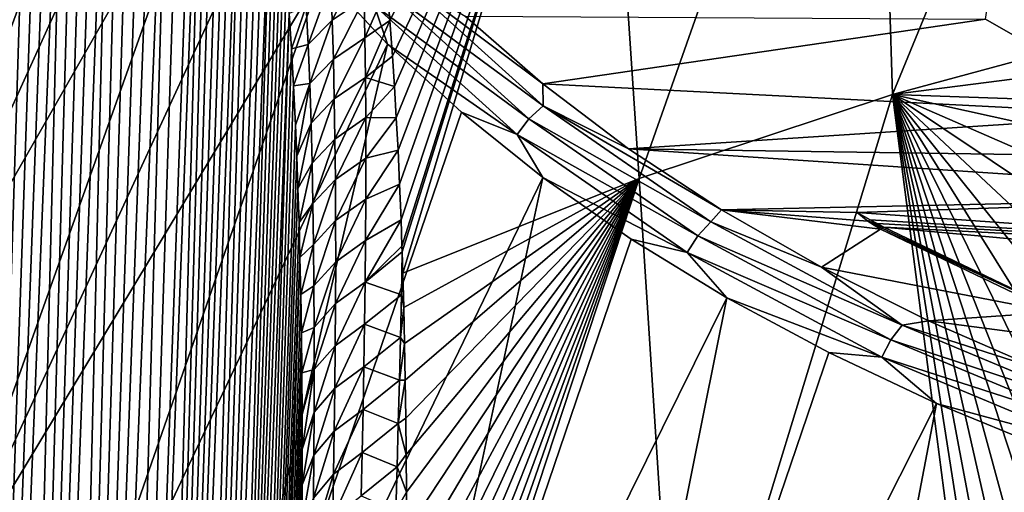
# Model space of a CAD drawing. Header units: metres. Extents: x -109 to 109, y -67 to 73.
# Tile 204 of 253: x 59.75 to 67.19, y -26.86 to -23.29. Entities that reach past the tile are written whole.
import ezdxf

# ---------------------------------------------------------------- set-up
doc = ezdxf.new("R2010")
doc.units = ezdxf.units.M
doc.layers.add('solid_508035_K244200000C76', color=7, linetype='CONTINUOUS')

msp = doc.modelspace()

# ---------------------------------------------------------------- linework, layer by layer
at = {"layer": 'solid_508035_K244200000C76'}
for points in [[(68.280594, -15.368415, -0.733624), (68.31385, -24.012072, 5.283449), (67.051865, -23.28894, 6.316189)], [(66.348763, -23.857914, 40.866657), (68.422173, -18.810751, 36.27343), (66.212021, -19.444395, 35.368492)], [(66.348763, -23.857914, 40.866657), (68.360847, -23.31444, 41.586422), (68.422173, -18.810751, 36.27343)], [(57.965958, -24.20509, 16.948586), (58.091278, -22.970942, 18.711132), (60.373718, -18.852074, 13.200364)], [(60.408245, -19.457029, 12.336399), (57.965958, -24.20509, 16.948586), (60.373718, -18.852074, 13.200364)], [(58.091278, -25.439238, 15.18604), (57.965958, -24.20509, 16.948586), (60.408245, -19.457029, 12.336399)], [(58.091278, -25.439238, 15.18604), (60.408245, -19.457029, 12.336399), (60.511681, -20.059393, 11.476132)], [(64.435509, -24.491495, 39.961807), (66.212021, -19.444395, 35.368492), (64.150223, -20.225424, 34.253067)], [(64.435509, -24.491495, 39.961807), (66.348763, -23.857914, 40.866657), (66.212021, -19.444395, 35.368492)], [(59.408604, -47.734974, 46.739162), (60.460571, -19.86215, 26.513844), (60.373497, -19.901123, 26.328911)], [(59.408604, -47.734974, 46.739162), (59.80167, -47.217232, 47.367615), (60.460571, -19.86215, 26.513844)], [(59.80167, -47.217232, 47.367615), (60.637764, -19.824793, 26.944124), (60.54847, -19.836126, 26.717676)], [(59.80167, -47.217232, 47.367615), (60.72876, -19.830477, 27.197023), (60.637764, -19.824793, 26.944124)], [(59.80167, -47.217232, 47.367615), (60.821621, -19.856321, 27.480795), (60.72876, -19.830477, 27.197023)], [(59.80167, -47.217232, 47.367615), (60.54847, -19.836126, 26.717676), (60.460571, -19.86215, 26.513844)], [(59.80167, -47.217232, 47.367615), (60.916492, -19.906584, 27.801117), (60.821621, -19.856321, 27.480795)], [(59.408604, -47.734974, 46.739162), (60.373497, -19.901123, 26.328911), (60.286888, -19.951738, 26.160288)], [(59.80167, -47.217232, 47.367615), (60.155914, -46.652439, 47.988407), (60.916492, -19.906584, 27.801117)], [(60.155914, -46.652439, 47.988407), (61.013123, -19.986174, 28.163534), (60.916492, -19.906584, 27.801117)], [(59.408604, -47.734974, 46.739162), (60.286888, -19.951738, 26.160288), (60.200306, -20.013329, 26.005898)], [(60.155914, -46.652439, 47.988407), (61.110893, -20.100954, 28.573593), (61.013123, -19.986174, 28.163534)], [(58.091278, -25.439238, 15.18604), (60.511681, -20.059393, 11.476132), (60.683578, -20.65659, 10.623249)], [(58.977356, -48.205727, 46.103745), (60.113068, -20.085762, 25.86371), (60.024521, -20.169094, 25.73209)], [(58.977356, -48.205727, 46.103745), (59.408604, -47.734974, 46.739162), (60.113068, -20.085762, 25.86371)], [(59.408604, -47.734974, 46.739162), (60.200306, -20.013329, 26.005898), (60.113068, -20.085762, 25.86371)], [(60.155914, -46.652439, 47.988407), (61.159908, -20.173752, 28.798328), (61.110893, -20.100954, 28.573593)], [(58.977356, -48.205727, 46.103745), (60.024521, -20.169094, 25.73209), (59.93401, -20.263803, 25.60988)], [(60.155914, -46.652439, 47.988407), (60.470512, -46.040321, 48.600651), (61.159908, -20.173752, 28.798328)], [(60.470512, -46.040321, 48.600651), (61.208851, -20.257387, 29.036674), (61.159908, -20.173752, 28.798328)], [(62.530033, -23.043516, 35.989613), (62.551331, -23.299004, 36.355686), (64.150223, -20.225424, 34.253067)], [(62.551331, -23.299004, 36.355686), (62.571228, -23.568733, 36.733994), (64.150223, -20.225424, 34.253067)], [(62.571228, -23.568733, 36.733994), (62.585819, -23.795853, 37.046154), (64.150223, -20.225424, 34.253067)], [(62.585819, -23.795853, 37.046154), (62.599674, -24.032564, 37.366478), (64.150223, -20.225424, 34.253067)], [(62.599674, -24.032564, 37.366478), (62.612774, -24.278933, 37.694775), (64.150223, -20.225424, 34.253067)], [(62.612774, -24.278933, 37.694775), (62.624825, -24.535471, 38.031094), (64.150223, -20.225424, 34.253067)], [(62.624825, -24.535471, 38.031094), (62.635536, -24.802704, 38.375477), (64.150223, -20.225424, 34.253067)], [(62.635536, -24.802704, 38.375477), (62.642441, -25.001507, 38.62804), (64.150223, -20.225424, 34.253067)], [(62.642441, -25.001507, 38.62804), (62.643921, -25.04641, 38.684719), (64.150223, -20.225424, 34.253067)], [(62.643921, -25.04641, 38.684719), (62.648918, -25.205879, 38.884922), (64.150223, -20.225424, 34.253067)], [(62.648918, -25.205879, 38.884922), (64.435509, -24.491495, 39.961807), (64.150223, -20.225424, 34.253067)], [(58.977356, -48.205727, 46.103745), (59.93401, -20.263803, 25.60988), (59.840733, -20.370968, 25.496262)], [(60.470512, -46.040321, 48.600651), (61.257553, -20.353664, 29.290007), (61.208851, -20.257387, 29.036674)], [(58.977356, -48.205727, 46.103745), (59.840733, -20.370968, 25.496262), (59.743763, -20.49198, 25.39053)], [(60.470512, -46.040321, 48.600651), (61.305889, -20.462618, 29.558384), (61.257553, -20.353664, 29.290007)], [(60.470512, -46.040321, 48.600651), (61.353657, -20.586226, 29.843225), (61.305889, -20.462618, 29.558384)], [(60.470512, -46.040321, 48.600651), (61.400726, -20.724514, 30.144587), (61.353657, -20.586226, 29.843225)], [(58.465546, -26.656696, 13.44733), (58.091278, -25.439238, 15.18604), (60.683578, -20.65659, 10.623249)], [(58.465546, -26.656696, 13.44733), (60.683578, -20.65659, 10.623249), (60.923206, -21.246058, 9.781402)], [(60.470512, -46.040321, 48.600651), (61.446884, -20.879786, 30.464155), (61.400726, -20.724514, 30.144587)], [(60.470512, -46.040321, 48.600651), (60.744411, -45.380466, 49.203259), (61.446884, -20.879786, 30.464155)], [(60.744411, -45.380466, 49.203259), (61.492001, -21.052088, 30.801992), (61.446884, -20.879786, 30.464155)], [(60.744411, -45.380466, 49.203259), (61.535835, -21.243944, 31.159929), (61.492001, -21.052088, 30.801992)], [(58.465546, -26.656696, 13.44733), (60.923206, -21.246058, 9.781402), (61.229534, -21.825274, 8.954195)], [(60.744411, -45.380466, 49.203259), (61.578251, -21.455435, 31.538042), (61.535835, -21.243944, 31.159929)], [(60.744411, -45.380466, 49.203259), (61.618965, -21.68947, 31.938318), (61.578251, -21.455435, 31.538042)], [(60.744411, -45.380466, 49.203259), (61.657833, -21.946184, 32.36087), (61.618965, -21.68947, 31.938318)], [(59.083694, -27.841, 11.755968), (58.465546, -26.656696, 13.44733), (61.229534, -21.825274, 8.954195)], [(59.083694, -27.841, 11.755968), (61.229534, -21.825274, 8.954195), (61.601254, -22.391758, 8.145171)], [(60.744411, -45.380466, 49.203259), (60.97641, -44.672195, 49.794949), (61.657833, -21.946184, 32.36087)], [(60.97641, -44.672195, 49.794949), (61.682556, -22.131901, 32.656281), (61.657833, -21.946184, 32.36087)], [(60.97641, -44.672195, 49.794949), (61.706306, -22.328688, 32.962284), (61.682556, -22.131901, 32.656281)], [(59.083694, -27.841, 11.755968), (61.601254, -22.391758, 8.145171), (62.03677, -22.943085, 7.357794)], [(60.97641, -44.672195, 49.794949), (61.728977, -22.537762, 33.279663), (61.706306, -22.328688, 32.962284)], [(60.97641, -44.672195, 49.794949), (61.750462, -22.760519, 33.609341), (61.728977, -22.537762, 33.279663)], [(60.97641, -44.672195, 49.794949), (61.770767, -22.996023, 33.950718), (61.750462, -22.760519, 33.609341)], [(62.348614, -22.841444, 35.445808), (62.104965, -23.0049, 35.166397), (62.115734, -23.296389, 35.563625)], [(62.348614, -22.841444, 35.445808), (62.115734, -23.296389, 35.563625), (62.356594, -23.133495, 35.844528)], [(59.937374, -28.976135, 10.134828), (59.083694, -27.841, 11.755968), (62.03677, -22.943085, 7.357794)], [(59.937374, -28.976135, 10.134828), (62.03677, -22.943085, 7.357794), (62.534222, -23.476894, 6.595436)], [(62.433876, -23.182922, 6.792707), (62.534222, -23.476894, 6.595436), (62.03677, -22.943085, 7.357794)], [(62.529503, -23.070461, 6.778141), (62.646759, -22.981031, 6.794214), (63.710518, -23.942472, 5.421137)], [(62.646759, -22.981031, 6.794214), (63.120651, -23.264904, 6.350515), (63.707645, -23.777845, 5.61796)], [(63.710518, -23.942472, 5.421137), (62.646759, -22.981031, 6.794214), (63.707645, -23.777845, 5.61796)], [(60.97641, -44.672195, 49.794949), (61.789764, -23.245821, 34.304756), (61.770767, -22.996023, 33.950718)], [(61.919724, -23.189262, 34.8475), (61.933769, -23.479696, 35.243641), (62.104965, -23.0049, 35.166397)], [(61.933769, -23.479696, 35.243641), (62.115734, -23.296389, 35.563625), (62.104965, -23.0049, 35.166397)], [(62.356594, -23.133495, 35.844528), (62.362579, -23.429361, 36.239964), (62.530033, -23.043516, 35.989613)], [(62.362579, -23.429361, 36.239964), (62.551331, -23.299004, 36.355686), (62.530033, -23.043516, 35.989613)], [(62.356594, -23.133495, 35.844528), (62.115734, -23.296389, 35.563625), (62.12442, -23.591841, 35.957745)], [(62.356594, -23.133495, 35.844528), (62.12442, -23.591841, 35.957745), (62.362579, -23.429361, 36.239964)], [(62.433876, -23.182922, 6.792707), (62.529503, -23.070461, 6.778141), (63.602268, -24.040039, 5.393442)], [(63.602268, -24.040039, 5.393442), (62.529503, -23.070461, 6.778141), (63.710518, -23.942472, 5.421137)], [(61.919724, -23.189262, 34.8475), (61.789764, -23.245821, 34.304756), (61.807335, -23.511456, 34.672421)], [(61.919724, -23.189262, 34.8475), (61.807335, -23.511456, 34.672421), (61.933769, -23.479696, 35.243641)], [(63.513981, -24.159136, 5.398529), (62.534222, -23.476894, 6.595436), (62.433876, -23.182922, 6.792707)], [(63.513981, -24.159136, 5.398529), (62.433876, -23.182922, 6.792707), (63.602268, -24.040039, 5.393442)], [(60.97641, -44.672195, 49.794949), (61.165104, -43.914642, 50.374195), (61.789764, -23.245821, 34.304756)], [(61.165104, -43.914642, 50.374195), (61.807335, -23.511456, 34.672421), (61.789764, -23.245821, 34.304756)], [(63.707645, -23.777845, 5.61796), (63.120651, -23.264904, 6.350515), (67.051865, -23.28894, 6.316189)], [(61.933769, -23.479696, 35.243641), (61.945614, -23.774281, 35.636871), (62.115734, -23.296389, 35.563625)], [(61.945614, -23.774281, 35.636871), (62.12442, -23.591841, 35.957745), (62.115734, -23.296389, 35.563625)], [(62.362579, -23.429361, 36.239964), (62.366737, -23.728832, 36.632252), (62.551331, -23.299004, 36.355686)], [(62.366737, -23.728832, 36.632252), (62.571228, -23.568733, 36.733994), (62.551331, -23.299004, 36.355686)], [(63.707645, -23.777845, 5.61796), (67.051865, -23.28894, 6.316189), (68.31385, -24.012072, 5.283449)], [(68.256744, -23.612904, 41.858452), (68.360847, -23.31444, 41.586422), (66.348763, -23.857914, 40.866657)], [(62.362579, -23.429361, 36.239964), (62.12442, -23.591841, 35.957745), (62.131184, -23.891035, 36.348881)], [(62.362579, -23.429361, 36.239964), (62.131184, -23.891035, 36.348881), (62.366737, -23.728832, 36.632252)], [(61.015034, -30.046749, 8.605831), (59.937374, -28.976135, 10.134828), (62.534222, -23.476894, 6.595436)], [(61.015034, -30.046749, 8.605831), (62.534222, -23.476894, 6.595436), (63.091476, -23.9909, 5.861361)], [(61.933769, -23.479696, 35.243641), (61.807335, -23.511456, 34.672421), (61.823498, -23.791828, 35.053043)], [(61.933769, -23.479696, 35.243641), (61.823498, -23.791828, 35.053043), (61.945614, -23.774281, 35.636871)], [(63.513981, -24.159136, 5.398529), (63.091476, -23.9909, 5.861361), (62.534222, -23.476894, 6.595436)], [(61.165104, -43.914642, 50.374195), (61.823498, -23.791828, 35.053043), (61.807335, -23.511456, 34.672421)], [(62.366737, -23.728832, 36.632252), (62.585819, -23.795853, 37.046154), (62.571228, -23.568733, 36.733994)], [(61.945614, -23.774281, 35.636871), (61.955418, -24.072781, 36.027287), (62.12442, -23.591841, 35.957745)], [(61.955418, -24.072781, 36.027287), (62.131184, -23.891035, 36.348881), (62.12442, -23.591841, 35.957745)], [(68.153175, -23.919352, 42.13702), (68.256744, -23.612904, 41.858452), (66.348763, -23.857914, 40.866657)], [(62.366737, -23.728832, 36.632252), (62.131184, -23.891035, 36.348881), (62.136185, -24.193754, 36.737148)], [(62.366737, -23.728832, 36.632252), (62.136185, -24.193754, 36.737148), (62.369221, -24.031708, 37.021534)], [(62.366737, -23.728832, 36.632252), (62.369221, -24.031708, 37.021534), (62.585819, -23.795853, 37.046154)], [(61.165104, -43.914642, 50.374195), (61.838108, -24.088892, 35.447769), (61.823498, -23.791828, 35.053043)], [(61.945614, -23.774281, 35.636871), (61.823498, -23.791828, 35.053043), (61.838108, -24.088892, 35.447769)], [(61.945614, -23.774281, 35.636871), (61.838108, -24.088892, 35.447769), (61.84795, -24.323902, 35.753811)], [(61.945614, -23.774281, 35.636871), (61.84795, -24.323902, 35.753811), (61.955418, -24.072781, 36.027287)], [(62.369221, -24.031708, 37.021534), (62.599674, -24.032564, 37.366478), (62.585819, -23.795853, 37.046154)], [(64.354301, -24.266598, 4.91995), (63.707645, -23.777845, 5.61796), (68.31385, -24.012072, 5.283449)], [(63.710518, -23.942472, 5.421137), (63.707645, -23.777845, 5.61796), (64.354301, -24.266598, 4.91995)], [(64.734833, -29.133978, 45.276665), (66.348763, -23.857914, 40.866657), (64.435509, -24.491495, 39.961807)], [(64.734833, -29.133978, 45.276665), (66.948067, -28.479815, 46.191425), (66.348763, -23.857914, 40.866657)], [(68.050514, -24.233522, 42.421913), (68.153175, -23.919352, 42.13702), (66.348763, -23.857914, 40.866657)], [(67.948967, -24.555351, 42.713043), (68.050514, -24.233522, 42.421913), (66.348763, -23.857914, 40.866657)], [(67.854797, -24.863333, 42.990784), (67.948967, -24.555351, 42.713043), (66.348763, -23.857914, 40.866657)], [(67.761459, -25.178288, 43.273952), (67.854797, -24.863333, 42.990784), (66.348763, -23.857914, 40.866657)], [(67.669182, -25.500006, 43.562332), (67.761459, -25.178288, 43.273952), (66.348763, -23.857914, 40.866657)], [(67.578201, -25.828264, 43.855713), (67.669182, -25.500006, 43.562332), (66.348763, -23.857914, 40.866657)], [(67.488693, -26.162937, 44.153954), (67.578201, -25.828264, 43.855713), (66.348763, -23.857914, 40.866657)], [(67.400467, -26.504549, 44.457363), (67.488693, -26.162937, 44.153954), (66.348763, -23.857914, 40.866657)], [(67.321526, -26.820683, 44.737209), (67.400467, -26.504549, 44.457363), (66.348763, -23.857914, 40.866657)], [(67.243851, -27.142225, 45.020927), (67.321526, -26.820683, 44.737209), (66.348763, -23.857914, 40.866657)], [(67.16758, -27.468958, 45.308292), (67.243851, -27.142225, 45.020927), (66.348763, -23.857914, 40.866657)], [(67.092865, -27.800653, 45.599072), (67.16758, -27.468958, 45.308292), (66.348763, -23.857914, 40.866657)], [(67.01973, -28.137449, 45.893341), (67.092865, -27.800653, 45.599072), (66.348763, -23.857914, 40.866657)], [(66.948067, -28.479815, 46.191425), (67.01973, -28.137449, 45.893341), (66.348763, -23.857914, 40.866657)], [(61.955418, -24.072781, 36.027287), (61.963348, -24.374968, 36.414986), (62.131184, -23.891035, 36.348881)], [(61.963348, -24.374968, 36.414986), (62.136185, -24.193754, 36.737148), (62.131184, -23.891035, 36.348881)], [(63.602268, -24.040039, 5.393442), (63.710518, -23.942472, 5.421137), (64.975975, -24.819859, 4.168099)], [(63.710518, -23.942472, 5.421137), (64.354301, -24.266598, 4.91995), (65.057457, -24.728802, 4.259853)], [(64.975975, -24.819859, 4.168099), (63.710518, -23.942472, 5.421137), (65.057457, -24.728802, 4.259853)], [(61.015034, -30.046749, 8.605831), (63.091476, -23.9909, 5.861361), (63.70615, -24.482899, 5.158712)], [(63.513981, -24.159136, 5.398529), (63.70615, -24.482899, 5.158712), (63.091476, -23.9909, 5.861361)], [(64.354301, -24.266598, 4.91995), (68.31385, -24.012072, 5.283449), (69.012657, -24.334993, 4.822269)], [(61.165104, -43.914642, 50.374195), (61.84795, -24.323902, 35.753811), (61.838108, -24.088892, 35.447769)], [(61.955418, -24.072781, 36.027287), (61.84795, -24.323902, 35.753811), (61.856884, -24.568342, 36.067829)], [(61.955418, -24.072781, 36.027287), (61.856884, -24.568342, 36.067829), (61.963348, -24.374968, 36.414986)], [(62.369221, -24.031708, 37.021534), (62.136185, -24.193754, 36.737148), (62.139549, -24.499828, 37.12265)], [(62.369221, -24.031708, 37.021534), (62.139549, -24.499828, 37.12265), (62.370152, -24.337831, 37.407913)], [(62.369221, -24.031708, 37.021534), (62.370152, -24.337831, 37.407913), (62.599674, -24.032564, 37.366478)], [(62.370152, -24.337831, 37.407913), (62.612774, -24.278933, 37.694775), (62.599674, -24.032564, 37.366478)], [(63.513981, -24.159136, 5.398529), (63.602268, -24.040039, 5.393442), (64.878433, -24.92485, 4.129799)], [(64.878433, -24.92485, 4.129799), (63.602268, -24.040039, 5.393442), (64.975975, -24.819859, 4.168099)], [(64.798889, -25.050005, 4.126236), (63.70615, -24.482899, 5.158712), (63.513981, -24.159136, 5.398529)], [(64.798889, -25.050005, 4.126236), (63.513981, -24.159136, 5.398529), (64.878433, -24.92485, 4.129799)], [(61.963348, -24.374968, 36.414986), (61.969547, -24.680641, 36.800053), (62.136185, -24.193754, 36.737148)], [(61.969547, -24.680641, 36.800053), (62.139549, -24.499828, 37.12265), (62.136185, -24.193754, 36.737148)], [(61.165104, -43.914642, 50.374195), (61.856884, -24.568342, 36.067829), (61.84795, -24.323902, 35.753811)], [(62.36964, -24.64707, 37.791492), (62.624825, -24.535471, 38.031094), (62.612774, -24.278933, 37.694775)], [(62.370152, -24.337831, 37.407913), (62.36964, -24.64707, 37.791492), (62.612774, -24.278933, 37.694775)], [(64.354301, -24.266598, 4.91995), (69.012657, -24.334993, 4.822269), (69.747536, -24.627745, 4.404177)], [(65.057457, -24.728802, 4.259853), (64.354301, -24.266598, 4.91995), (69.747536, -24.627745, 4.404177)], [(61.963348, -24.374968, 36.414986), (61.856884, -24.568342, 36.067829), (61.864849, -24.822947, 36.390228)], [(61.963348, -24.374968, 36.414986), (61.864849, -24.822947, 36.390228), (61.969547, -24.680641, 36.800053)], [(62.370152, -24.337831, 37.407913), (62.139549, -24.499828, 37.12265), (62.141396, -24.809111, 37.505466)], [(62.370152, -24.337831, 37.407913), (62.141396, -24.809111, 37.505466), (62.36964, -24.64707, 37.791492)], [(62.302097, -31.038366, 7.189656), (61.015034, -30.046749, 8.605831), (63.70615, -24.482899, 5.158712)], [(61.969547, -24.680641, 36.800053), (61.974125, -24.989647, 37.182568), (62.139549, -24.499828, 37.12265)], [(61.974125, -24.989647, 37.182568), (62.141396, -24.809111, 37.505466), (62.139549, -24.499828, 37.12265)], [(62.302097, -31.038366, 7.189656), (63.70615, -24.482899, 5.158712), (64.375603, -24.950787, 4.4905)], [(62.367802, -24.959284, 38.172367), (62.635536, -24.802704, 38.375477), (62.624825, -24.535471, 38.031094)], [(62.36964, -24.64707, 37.791492), (62.367802, -24.959284, 38.172367), (62.624825, -24.535471, 38.031094)], [(62.656239, -25.466908, 39.209), (64.435509, -24.491495, 39.961807), (62.648918, -25.205879, 38.884922)], [(62.654301, -29.901779, 44.160805), (64.734833, -29.133978, 45.276665), (64.435509, -24.491495, 39.961807)], [(62.659874, -29.580906, 43.831062), (62.654301, -29.901779, 44.160805), (64.435509, -24.491495, 39.961807)], [(62.656239, -25.466908, 39.209), (62.662617, -25.736393, 39.538918), (64.435509, -24.491495, 39.961807)], [(62.664772, -29.266335, 43.504116), (62.659874, -29.580906, 43.831062), (64.435509, -24.491495, 39.961807)], [(62.662617, -25.736393, 39.538918), (62.667892, -26.01428, 39.874233), (64.435509, -24.491495, 39.961807)], [(62.668934, -28.957647, 43.179581), (62.664772, -29.266335, 43.504116), (64.435509, -24.491495, 39.961807)], [(62.667892, -26.01428, 39.874233), (62.671997, -26.300613, 40.214752), (64.435509, -24.491495, 39.961807)], [(62.672359, -28.654694, 42.857391), (62.668934, -28.957647, 43.179581), (64.435509, -24.491495, 39.961807)], [(62.671997, -26.300613, 40.214752), (62.675041, -26.576403, 40.538502), (64.435509, -24.491495, 39.961807)], [(62.675076, -28.357645, 42.537846), (62.672359, -28.654694, 42.857391), (64.435509, -24.491495, 39.961807)], [(62.675041, -26.576403, 40.538502), (62.677288, -26.859737, 40.86694), (64.435509, -24.491495, 39.961807)], [(62.67709, -28.066671, 42.221256), (62.675076, -28.357645, 42.537846), (64.435509, -24.491495, 39.961807)], [(62.67852, -27.753777, 41.87674), (62.67709, -28.066671, 42.221256), (64.435509, -24.491495, 39.961807)], [(62.677288, -26.859737, 40.86694), (62.678665, -27.150488, 41.199692), (64.435509, -24.491495, 39.961807)], [(62.679096, -27.448521, 41.536381), (62.67852, -27.753777, 41.87674), (64.435509, -24.491495, 39.961807)], [(62.678665, -27.150488, 41.199692), (62.679096, -27.448521, 41.536381), (64.435509, -24.491495, 39.961807)], [(64.798889, -25.050005, 4.126236), (64.375603, -24.950787, 4.4905), (63.70615, -24.482899, 5.158712)], [(61.165104, -43.914642, 50.374195), (61.864849, -24.822947, 36.390228), (61.856884, -24.568342, 36.067829)], [(61.969547, -24.680641, 36.800053), (61.864849, -24.822947, 36.390228), (61.871765, -25.088999, 36.721718)], [(61.969547, -24.680641, 36.800053), (61.871765, -25.088999, 36.721718), (61.974125, -24.989647, 37.182568)], [(62.36964, -24.64707, 37.791492), (62.141396, -24.809111, 37.505466), (62.14183, -25.121458, 37.885685)], [(62.36964, -24.64707, 37.791492), (62.14183, -25.121458, 37.885685), (62.367802, -24.959284, 38.172367)], [(66.081566, -24.747711, 4.232849), (65.057457, -24.728802, 4.259853), (69.747536, -24.627745, 4.404177)], [(66.081566, -24.747711, 4.232849), (69.747536, -24.627745, 4.404177), (71.306999, -25.116436, 3.706255)], [(64.975975, -24.819859, 4.168099), (65.057457, -24.728802, 4.259853), (65.813911, -25.162371, 3.640654)], [(66.258812, -24.874262, 4.052115), (65.813911, -25.162371, 3.640654), (65.057457, -24.728802, 4.259853)], [(66.16243, -24.814659, 4.137235), (66.258812, -24.874262, 4.052115), (65.057457, -24.728802, 4.259853)], [(66.081566, -24.747711, 4.232849), (66.16243, -24.814659, 4.137235), (65.057457, -24.728802, 4.259853)], [(66.181351, -24.802786, 4.154193), (66.081566, -24.747711, 4.232849), (71.306999, -25.116436, 3.706255)], [(66.181351, -24.802786, 4.154193), (66.16243, -24.814659, 4.137235), (66.081566, -24.747711, 4.232849)], [(61.165104, -43.914642, 50.374195), (61.871765, -25.088999, 36.721718), (61.864849, -24.822947, 36.390228)], [(61.974125, -24.989647, 37.182568), (61.977196, -25.301832, 37.562592), (62.141396, -24.809111, 37.505466)], [(61.977196, -25.301832, 37.562592), (62.14183, -25.121458, 37.885685), (62.141396, -24.809111, 37.505466)], [(62.364735, -25.27434, 38.550625), (62.642441, -25.001507, 38.62804), (62.635536, -24.802704, 38.375477)], [(62.367802, -24.959284, 38.172367), (62.364735, -25.27434, 38.550625), (62.635536, -24.802704, 38.375477)], [(64.878433, -24.92485, 4.129799), (64.975975, -24.819859, 4.168099), (66.423172, -25.599354, 3.054864)], [(66.423172, -25.599354, 3.054864), (64.975975, -24.819859, 4.168099), (65.813911, -25.162371, 3.640654)], [(66.232353, -24.830553, 4.114537), (66.16243, -24.814659, 4.137235), (66.181351, -24.802786, 4.154193)], [(66.271599, -24.866705, 4.063518), (66.258812, -24.874262, 4.052115), (66.16243, -24.814659, 4.137235)], [(66.28437, -24.858585, 4.074502), (66.16243, -24.814659, 4.137235), (66.232353, -24.830553, 4.114537)], [(66.271599, -24.866705, 4.063518), (66.16243, -24.814659, 4.137235), (66.28437, -24.858585, 4.074502)], [(66.232353, -24.830553, 4.114537), (66.181351, -24.802786, 4.154193), (71.306999, -25.116436, 3.706255)], [(66.28437, -24.858585, 4.074502), (66.232353, -24.830553, 4.114537), (71.306999, -25.116436, 3.706255)], [(67.567421, -25.500317, 3.158017), (65.813911, -25.162371, 3.640654), (66.258812, -24.874262, 4.052115)], [(66.271599, -24.866705, 4.063518), (67.589645, -25.483047, 3.182678), (66.258812, -24.874262, 4.052115)], [(67.567421, -25.500317, 3.158017), (66.258812, -24.874262, 4.052115), (67.589645, -25.483047, 3.182678)], [(66.271599, -24.866705, 4.063518), (66.28437, -24.858585, 4.074502), (67.589645, -25.483047, 3.182678)], [(66.28437, -24.858585, 4.074502), (71.306999, -25.116436, 3.706255), (72.977104, -25.47311, 3.196869)], [(67.589645, -25.483047, 3.182678), (66.28437, -24.858585, 4.074502), (72.977104, -25.47311, 3.196869)], [(61.974125, -24.989647, 37.182568), (61.871765, -25.088999, 36.721718), (61.877563, -25.367357, 37.062778)], [(61.974125, -24.989647, 37.182568), (61.877563, -25.367357, 37.062778), (61.977196, -25.301832, 37.562592)], [(62.367802, -24.959284, 38.172367), (62.14183, -25.121458, 37.885685), (62.140965, -25.436728, 38.263386)], [(62.367802, -24.959284, 38.172367), (62.140965, -25.436728, 38.263386), (62.364735, -25.27434, 38.550625)], [(62.302097, -31.038366, 7.189656), (64.375603, -24.950787, 4.4905), (65.096977, -25.392557, 3.859585)], [(64.798889, -25.050005, 4.126236), (65.096977, -25.392557, 3.859585), (64.375603, -24.950787, 4.4905)], [(64.798889, -25.050005, 4.126236), (64.878433, -24.92485, 4.129799), (66.337883, -25.710945, 3.00714)], [(66.337883, -25.710945, 3.00714), (64.878433, -24.92485, 4.129799), (66.423172, -25.599354, 3.054864)], [(62.364735, -25.27434, 38.550625), (62.643921, -25.04641, 38.684719), (62.642441, -25.001507, 38.62804)], [(62.364735, -25.27434, 38.550625), (62.638222, -25.369907, 39.070431), (62.643921, -25.04641, 38.684719)], [(62.638222, -25.369907, 39.070431), (62.648918, -25.205879, 38.884922), (62.643921, -25.04641, 38.684719)], [(66.268326, -25.84148, 2.995893), (65.096977, -25.392557, 3.859585), (64.798889, -25.050005, 4.126236)], [(66.268326, -25.84148, 2.995893), (64.798889, -25.050005, 4.126236), (66.337883, -25.710945, 3.00714)], [(61.165104, -43.914642, 50.374195), (61.308895, -43.106922, 50.939198), (61.871765, -25.088999, 36.721718)], [(61.308895, -43.106922, 50.939198), (61.877563, -25.367357, 37.062778), (61.871765, -25.088999, 36.721718)], [(61.977196, -25.301832, 37.562592), (61.978874, -25.617048, 37.940193), (62.14183, -25.121458, 37.885685)], [(61.978874, -25.617048, 37.940193), (62.140965, -25.436728, 38.263386), (62.14183, -25.121458, 37.885685)], [(62.638222, -25.369907, 39.070431), (62.656239, -25.466908, 39.209), (62.648918, -25.205879, 38.884922)], [(67.567421, -25.500317, 3.158017), (66.62011, -25.565285, 3.065231), (65.813911, -25.162371, 3.640654)], [(66.423172, -25.599354, 3.054864), (65.813911, -25.162371, 3.640654), (66.62011, -25.565285, 3.065231)], [(62.364735, -25.27434, 38.550625), (62.140965, -25.436728, 38.263386), (62.138889, -25.754805, 38.638638)], [(62.364735, -25.27434, 38.550625), (62.138889, -25.754805, 38.638638), (62.360527, -25.592133, 38.926342)], [(62.364735, -25.27434, 38.550625), (62.360527, -25.592133, 38.926342), (62.638222, -25.369907, 39.070431)], [(61.308895, -43.106922, 50.939198), (61.882324, -25.656654, 37.412682), (61.877563, -25.367357, 37.062778)], [(61.977196, -25.301832, 37.562592), (61.877563, -25.367357, 37.062778), (61.882324, -25.656654, 37.412682)], [(61.977196, -25.301832, 37.562592), (61.882324, -25.656654, 37.412682), (61.978874, -25.617048, 37.940193)], [(62.360527, -25.592133, 38.926342), (62.631458, -25.691128, 39.447483), (62.638222, -25.369907, 39.070431)], [(62.638222, -25.369907, 39.070431), (62.631458, -25.691128, 39.447483), (62.656239, -25.466908, 39.209)], [(61.978874, -25.617048, 37.940193), (61.979259, -25.935162, 38.315437), (62.140965, -25.436728, 38.263386)], [(61.979259, -25.935162, 38.315437), (62.138889, -25.754805, 38.638638), (62.140965, -25.436728, 38.263386)], [(63.781166, -31.937574, 5.905454), (62.302097, -31.038366, 7.189656), (65.096977, -25.392557, 3.859585)], [(63.781166, -31.937574, 5.905454), (65.096977, -25.392557, 3.859585), (65.86718, -25.806322, 3.268667)], [(66.268326, -25.84148, 2.995893), (65.86718, -25.806322, 3.268667), (65.096977, -25.392557, 3.859585)], [(62.631458, -25.691128, 39.447483), (62.662617, -25.736393, 39.538918), (62.656239, -25.466908, 39.209)], [(67.567421, -25.500317, 3.158017), (68.271599, -25.782413, 2.755139), (66.62011, -25.565285, 3.065231)], [(62.360527, -25.592133, 38.926342), (62.138889, -25.754805, 38.638638), (62.135685, -26.075594, 39.011494)], [(62.360527, -25.592133, 38.926342), (62.135685, -26.075594, 39.011494), (62.355259, -25.912575, 39.29958)], [(62.360527, -25.592133, 38.926342), (62.355259, -25.912575, 39.29958), (62.631458, -25.691128, 39.447483)], [(66.423172, -25.599354, 3.054864), (66.62011, -25.565285, 3.065231), (67.472168, -25.935635, 2.536319)], [(68.271599, -25.782413, 2.755139), (67.472168, -25.935635, 2.536319), (66.62011, -25.565285, 3.065231)], [(61.308895, -43.106922, 50.939198), (61.885967, -25.957928, 37.771946), (61.882324, -25.656654, 37.412682)], [(61.978874, -25.617048, 37.940193), (61.882324, -25.656654, 37.412682), (61.885967, -25.957928, 37.771946)], [(61.978874, -25.617048, 37.940193), (61.885967, -25.957928, 37.771946), (61.979259, -25.935162, 38.315437)], [(66.337883, -25.710945, 3.00714), (66.423172, -25.599354, 3.054864), (68.029289, -26.268667, 2.098985)], [(68.029289, -26.268667, 2.098985), (66.423172, -25.599354, 3.054864), (67.472168, -25.935635, 2.536319)], [(62.355259, -25.912575, 39.29958), (62.623734, -26.014915, 39.821991), (62.631458, -25.691128, 39.447483)], [(62.631458, -25.691128, 39.447483), (62.623734, -26.014915, 39.821991), (62.662617, -25.736393, 39.538918)], [(62.623734, -26.014915, 39.821991), (62.667892, -26.01428, 39.874233), (62.662617, -25.736393, 39.538918)], [(66.268326, -25.84148, 2.995893), (66.337883, -25.710945, 3.00714), (67.957596, -26.385923, 2.043172)], [(67.957596, -26.385923, 2.043172), (66.337883, -25.710945, 3.00714), (68.029289, -26.268667, 2.098985)], [(61.978428, -26.256069, 38.688374), (62.135685, -26.075594, 39.011494), (62.138889, -25.754805, 38.638638)], [(61.979259, -25.935162, 38.315437), (61.978428, -26.256069, 38.688374), (62.138889, -25.754805, 38.638638)], [(63.781166, -31.937574, 5.905454), (65.86718, -25.806322, 3.268667), (66.682922, -26.19031, 2.720276)], [(66.268326, -25.84148, 2.995893), (66.682922, -26.19031, 2.720276), (65.86718, -25.806322, 3.268667)], [(67.899124, -26.521078, 2.025326), (66.682922, -26.19031, 2.720276), (66.268326, -25.84148, 2.995893)], [(67.899124, -26.521078, 2.025326), (66.268326, -25.84148, 2.995893), (67.957596, -26.385923, 2.043172)], [(61.308895, -43.106922, 50.939198), (61.888397, -26.272739, 38.141384), (61.885967, -25.957928, 37.771946)], [(61.979259, -25.935162, 38.315437), (61.885967, -25.957928, 37.771946), (61.888397, -26.272739, 38.141384)], [(61.979259, -25.935162, 38.315437), (61.888397, -26.272739, 38.141384), (61.88942, -26.53512, 38.444668)], [(61.979259, -25.935162, 38.315437), (61.88942, -26.53512, 38.444668), (61.978428, -26.256069, 38.688374)], [(62.355259, -25.912575, 39.29958), (62.135685, -26.075594, 39.011494), (62.131432, -26.398994, 39.382015)], [(62.355259, -25.912575, 39.29958), (62.131432, -26.398994, 39.382015), (62.349007, -26.235569, 39.67041)], [(62.355259, -25.912575, 39.29958), (62.349007, -26.235569, 39.67041), (62.623734, -26.014915, 39.821991)], [(62.349007, -26.235569, 39.67041), (62.615128, -26.341181, 40.194035), (62.623734, -26.014915, 39.821991)], [(62.615128, -26.341181, 40.194035), (62.671997, -26.300613, 40.214752), (62.667892, -26.01428, 39.874233)], [(62.623734, -26.014915, 39.821991), (62.615128, -26.341181, 40.194035), (62.667892, -26.01428, 39.874233)], [(61.976467, -26.579672, 39.059052), (62.131432, -26.398994, 39.382015), (62.135685, -26.075594, 39.011494)], [(61.978428, -26.256069, 38.688374), (61.976467, -26.579672, 39.059052), (62.135685, -26.075594, 39.011494)], [(61.978428, -26.256069, 38.688374), (61.88942, -26.53512, 38.444668), (61.889698, -26.805605, 38.7542)], [(61.978428, -26.256069, 38.688374), (61.889698, -26.805605, 38.7542), (61.976467, -26.579672, 39.059052)], [(62.349007, -26.235569, 39.67041), (62.131432, -26.398994, 39.382015), (62.126202, -26.724915, 39.750259)], [(62.349007, -26.235569, 39.67041), (62.126202, -26.724915, 39.750259), (62.34185, -26.561024, 40.038887)], [(62.349007, -26.235569, 39.67041), (62.34185, -26.561024, 40.038887), (62.615128, -26.341181, 40.194035)], [(65.432236, -32.732212, 4.770591), (63.781166, -31.937574, 5.905454), (66.682922, -26.19031, 2.720276)], [(65.432236, -32.732212, 4.770591), (66.682922, -26.19031, 2.720276), (67.540703, -26.542875, 2.216761)], [(67.899124, -26.521078, 2.025326), (67.540703, -26.542875, 2.216761), (66.682922, -26.19031, 2.720276)], [(61.308895, -43.106922, 50.939198), (61.88942, -26.53512, 38.444668), (61.888397, -26.272739, 38.141384)], [(62.615128, -26.341181, 40.194035), (62.675041, -26.576403, 40.538502), (62.671997, -26.300613, 40.214752)], [(61.97345, -26.905865, 39.427513), (62.126202, -26.724915, 39.750259), (62.131432, -26.398994, 39.382015)], [(61.976467, -26.579672, 39.059052), (61.97345, -26.905865, 39.427513), (62.131432, -26.398994, 39.382015)], [(62.34185, -26.561024, 40.038887), (62.605705, -26.669844, 40.563679), (62.615128, -26.341181, 40.194035)], [(62.615128, -26.341181, 40.194035), (62.605705, -26.669844, 40.563679), (62.675041, -26.576403, 40.538502)], [(61.308895, -43.106922, 50.939198), (61.889698, -26.805605, 38.7542), (61.88942, -26.53512, 38.444668)], [(65.432236, -32.732212, 4.770591), (67.540703, -26.542875, 2.216761), (68.436852, -26.862507, 1.76028)], [(61.976467, -26.579672, 39.059052), (61.889698, -26.805605, 38.7542), (61.889194, -27.084692, 39.070213)], [(61.976467, -26.579672, 39.059052), (61.889194, -27.084692, 39.070213), (61.97345, -26.905865, 39.427513)], [(62.34185, -26.561024, 40.038887), (62.126202, -26.724915, 39.750259), (62.120075, -27.053263, 40.116272)], [(62.34185, -26.561024, 40.038887), (62.120075, -27.053263, 40.116272), (62.333855, -26.888861, 40.405071)], [(62.34185, -26.561024, 40.038887), (62.333855, -26.888861, 40.405071), (62.605705, -26.669844, 40.563679)], [(62.605705, -26.669844, 40.563679), (62.677288, -26.859737, 40.86694), (62.675041, -26.576403, 40.538502)], [(62.333855, -26.888861, 40.405071), (62.595524, -27.000837, 40.930965), (62.605705, -26.669844, 40.563679)], [(62.605705, -26.669844, 40.563679), (62.595524, -27.000837, 40.930965), (62.677288, -26.859737, 40.86694)], [(61.96946, -27.234556, 39.793812), (62.120075, -27.053263, 40.116272), (62.126202, -26.724915, 39.750259)], [(61.97345, -26.905865, 39.427513), (61.96946, -27.234556, 39.793812), (62.126202, -26.724915, 39.750259)], [(61.308895, -43.106922, 50.939198), (61.889194, -27.084692, 39.070213), (61.889698, -26.805605, 38.7542)], [(62.595524, -27.000837, 40.930965), (62.678665, -27.150488, 41.199692), (62.677288, -26.859737, 40.86694)]]:
    msp.add_3dface(points, dxfattribs=at)

doc.saveas('drawing.dxf')
